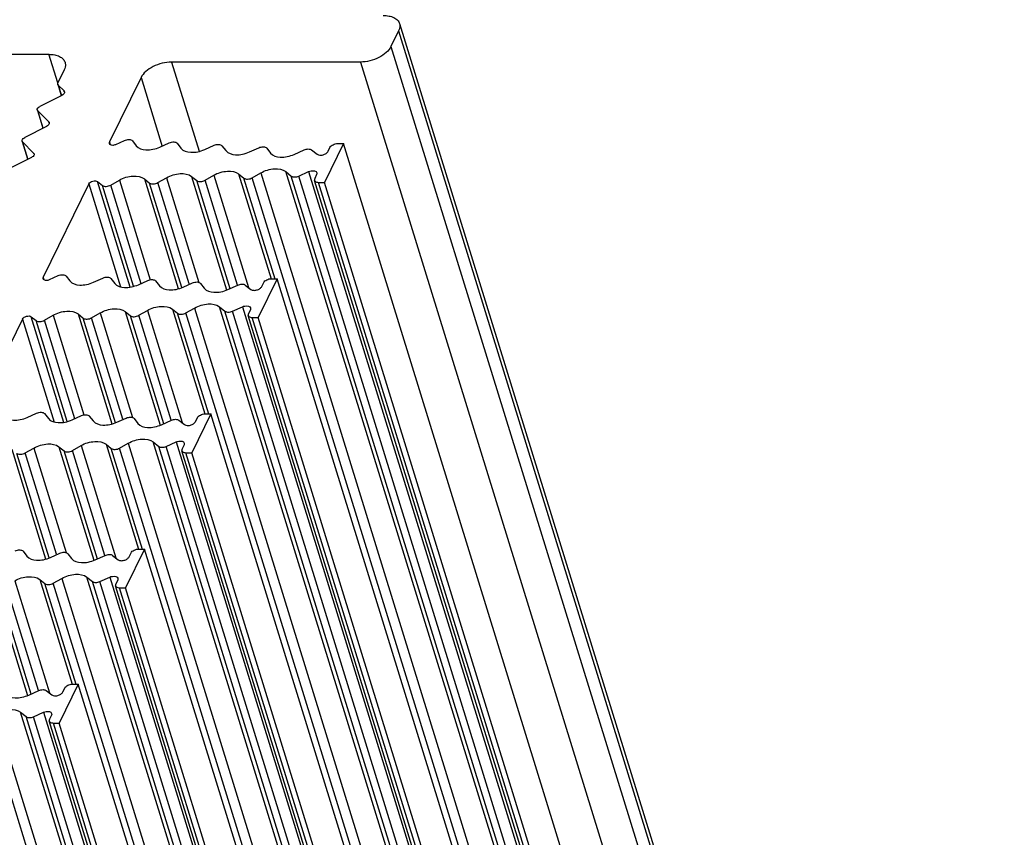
# Model space of a CAD drawing. Header units: millimetres. Extents: x 0 to 594, y 0 to 420.
# Tile 100 of 117: x 534 to 558, y 180 to 200. Entities that reach past the tile are written whole.
import ezdxf

# ---------------------------------------------------------------- set-up
doc = ezdxf.new("R2010")
doc.units = ezdxf.units.MM
doc.header["$LTSCALE"] = 32.67
doc.layers.add('3_ALL_AXES', color=7, linetype='CONTINUOUS')

msp = doc.modelspace()

# ---------------------------------------------------------------- linework, layer by layer
at = {"layer": '3_ALL_AXES', "color": 7, "linetype": 'CONTINUOUS'}
for p, q in [((543.39726, 199.95371), (557.92124, 152.95409)), ((543.37664, 199.77656), (543.19362, 199.40359)), ((531.66215, 199.21634), (534.97797, 199.21634)), ((542.45796, 199.03063), (537.92634, 199.03063)), ((535.34758, 198.84338), (535.19488, 198.53221)), ((537.19067, 198.65766), (536.43217, 197.11199)), ((535.19076, 198.49678), (535.2743, 198.22643)), ((535.20137, 198.47946), (535.34253, 198.33702)), ((535.29076, 198.23151), (534.76392, 197.96442)), ((534.70154, 197.87624), (534.83613, 197.44068)), ((534.71215, 197.85892), (534.97705, 197.59161)), ((534.9247, 197.48558), (534.39787, 197.21849)), ((534.33549, 197.1303), (534.47008, 196.69475)), ((534.3461, 197.11299), (534.611, 196.84568)), ((536.58734, 197.05501), (536.79463, 197.14815)), ((536.98434, 197.13781), (537.07568, 197.01992)), ((537.64466, 196.98881), (537.8696, 197.08988)), ((538.05931, 197.07954), (538.15065, 196.96164)), ((538.71971, 196.93058), (538.94457, 197.03161)), ((539.13427, 197.02126), (539.22561, 196.90338)), ((539.79474, 196.87233), (540.01953, 196.97334)), ((540.20924, 196.96299), (540.30012, 196.8457)), ((542.05063, 197.07442), (541.59306, 196.14201)), ((541.68279, 196.88794), (541.72855, 196.98118)), ((541.91247, 197.07442), (542.05063, 197.07442)), ((556.5746, 150.07481), (542.05063, 197.07442)), ((534.55865, 196.73965), (534.03182, 196.47256)), ((540.86924, 196.81467), (541.10711, 196.92154)), ((541.28584, 196.92211), (541.42092, 196.8164)), ((537.59673, 196.13689), (537.80377, 196.25478)), ((538.40332, 196.28585), (538.52902, 196.18482)), ((538.72888, 196.19517), (538.93592, 196.31305)), ((539.53552, 196.34409), (539.66118, 196.24309)), ((539.86104, 196.25344), (540.06704, 196.37073)), ((540.66662, 196.40176), (540.79959, 196.29489)), ((540.97776, 196.29432), (541.2166, 196.40003)), ((541.40826, 196.32849), (541.3625, 196.23525)), ((535.93773, 196.10444), (534.83985, 193.86719)), ((536.14883, 196.16141), (536.26471, 196.06827)), ((536.46457, 196.07862), (536.67162, 196.19651)), ((537.27112, 196.22762), (537.39686, 196.12655)), ((555.88133, 149.19135), (541.35735, 196.19096)), ((541.4549, 196.14201), (541.59306, 196.14201)), ((556.11704, 149.14239), (541.59306, 196.14201)), ((534.99502, 193.81021), (535.20232, 193.90335)), ((535.39202, 193.893), (535.48336, 193.77511)), ((536.05234, 193.74401), (536.27728, 193.84508)), ((536.46699, 193.83473), (536.55833, 193.71684)), ((537.12739, 193.68577), (537.35225, 193.78681)), ((537.54196, 193.77646), (537.63329, 193.65857)), ((538.20242, 193.62753), (538.42722, 193.72853)), ((538.61692, 193.71819), (538.7078, 193.6009)), ((539.27693, 193.56986), (539.51479, 193.67674)), ((539.69352, 193.67731), (539.8286, 193.57159)), ((540.45831, 193.82962), (540.00074, 192.8972)), ((540.09048, 193.64313), (540.13623, 193.73638)), ((540.32015, 193.82962), (540.45831, 193.82962)), ((554.98229, 146.83), (540.45831, 193.82962)), ((534.87225, 192.83382), (535.0793, 192.95171)), ((535.6788, 192.98281), (535.80455, 192.88174)), ((536.00441, 192.89209), (536.21146, 193.00998)), ((536.811, 193.04105), (536.9367, 192.94002)), ((537.13657, 192.95036), (537.3436, 193.06825)), ((537.9432, 193.09929), (538.06886, 192.99829)), ((538.26872, 193.00863), (538.47472, 193.12592)), ((539.0743, 193.15696), (539.20727, 193.05008)), ((539.38545, 193.04951), (539.62428, 193.15523)), ((554.28901, 145.94654), (539.76503, 192.94616)), ((539.81594, 193.08369), (539.77018, 192.99044)), ((534.34541, 192.85963), (533.24753, 190.62238)), ((534.55651, 192.91661), (534.67239, 192.82347)), ((539.86258, 192.8972), (540.00074, 192.8972)), ((554.52472, 145.89759), (540.00074, 192.8972)), ((534.46002, 190.4992), (534.68496, 190.60027)), ((534.87467, 190.58993), (534.96601, 190.47204)), ((538.86599, 190.58481), (538.40843, 189.6524)), ((538.72783, 190.58481), (538.86599, 190.58481)), ((553.38997, 143.5852), (538.86599, 190.58481)), ((535.53507, 190.44097), (535.75993, 190.542)), ((535.94964, 190.53166), (536.04098, 190.41377)), ((536.6101, 190.38273), (536.8349, 190.48373)), ((537.02461, 190.47338), (537.11548, 190.35609)), ((537.68461, 190.32506), (537.92247, 190.43193)), ((538.1012, 190.4325), (538.23629, 190.32679)), ((538.49816, 190.39833), (538.54391, 190.49157)), ((536.67641, 189.76383), (536.8824, 189.88112)), ((537.48198, 189.91216), (537.61495, 189.80528)), ((537.79313, 189.80471), (538.03196, 189.91042)), ((534.41209, 189.64728), (534.61914, 189.76518)), ((535.21869, 189.79624), (535.34439, 189.69521)), ((535.54425, 189.70556), (535.75129, 189.82344)), ((536.35088, 189.85449), (536.47654, 189.75348)), ((552.69669, 142.70174), (538.17271, 189.70135)), ((538.22362, 189.83888), (538.17786, 189.74564)), ((538.27027, 189.6524), (538.40843, 189.6524)), ((552.93241, 142.65278), (538.40843, 189.6524)), ((534.35732, 187.28685), (534.44866, 187.16896)), ((537.27367, 187.34001), (536.81611, 186.40759)), ((537.13551, 187.34001), (537.27367, 187.34001)), ((551.79765, 140.3404), (537.27367, 187.34001)), ((535.01778, 187.13792), (535.24258, 187.23893)), ((535.43229, 187.22858), (535.52316, 187.11129)), ((536.09229, 187.08025), (536.33015, 187.18713)), ((536.50889, 187.1877), (536.64397, 187.08199)), ((536.90584, 187.15353), (536.9516, 187.24677)), ((534.75856, 186.60968), (534.88423, 186.50868)), ((535.08409, 186.51902), (535.29008, 186.63632)), ((535.88967, 186.66735), (536.02264, 186.56047)), ((536.20081, 186.5599), (536.43965, 186.66562)), ((536.6313, 186.59408), (536.58555, 186.50084)), ((551.10437, 139.45693), (536.58039, 186.45655)), ((536.67795, 186.40759), (536.81611, 186.40759)), ((551.34009, 139.40798), (536.81611, 186.40759)), ((535.68135, 184.09521), (535.22379, 183.16279)), ((535.31352, 183.90872), (535.35928, 184.00196)), ((535.54319, 184.09521), (535.68135, 184.09521)), ((550.20533, 137.09559), (535.68135, 184.09521)), ((534.49997, 183.83545), (534.73784, 183.94233)), ((534.91657, 183.9429), (535.05165, 183.83718)), ((534.29735, 183.42255), (534.43032, 183.31567)), ((534.60849, 183.3151), (534.84733, 183.42082)), ((535.03898, 183.34927), (534.99323, 183.25603)), ((549.51205, 136.21213), (534.98807, 183.21174)), ((535.08563, 183.16279), (535.22379, 183.16279)), ((549.74777, 136.16318), (535.22379, 183.16279))]:
    msp.add_line(p, q, dxfattribs=at)
at = {"layer": '3_ALL_AXES', "color": 9, "linetype": 'CONTINUOUS'}
for p, q in [((543.37664, 199.77656), (557.90062, 152.77695)), ((543.19362, 199.40359), (557.7176, 152.40398)), ((535.18986, 198.53066), (534.97797, 199.21634)), ((537.92634, 199.03063), (538.58789, 196.88984)), ((542.45796, 199.03063), (556.98194, 152.03101)), ((537.19067, 198.65766), (537.70101, 197.00623)), ((535.20137, 198.47946), (535.2791, 198.22791)), ((535.34834, 198.31822), (535.34253, 198.33702)), ((534.84068, 197.44299), (534.71215, 197.85892)), ((534.98285, 197.57284), (534.97705, 197.59161)), ((534.47463, 196.69705), (534.3461, 197.11299)), ((536.43217, 197.11199), (536.45137, 197.04986)), ((534.6168, 196.82691), (534.611, 196.84568)), ((537.80377, 196.25478), (538.58018, 193.74233)), ((538.40336, 196.28582), (539.24564, 193.56019)), ((538.93593, 196.31306), (539.7686, 193.61856)), ((539.53552, 196.34409), (540.31321, 193.82747)), ((540.4097, 193.82088), (539.66118, 196.24309)), ((554.38502, 149.25382), (539.86104, 196.25344)), ((540.06703, 196.37073), (554.59101, 149.37111)), ((555.1906, 149.40215), (540.66662, 196.40177)), ((555.32357, 149.29527), (540.79959, 196.29489)), ((555.50174, 149.2947), (540.97776, 196.29432)), ((541.2166, 196.40003), (555.74058, 149.40042)), ((535.93773, 196.10444), (536.70138, 193.63328)), ((536.93247, 193.62554), (536.14883, 196.16141)), ((537.01198, 193.65011), (536.26471, 196.06827)), ((537.19733, 193.70739), (536.46457, 196.07862)), ((536.67162, 196.19651), (537.41069, 193.80487)), ((537.2712, 196.22755), (538.0858, 193.59149)), ((538.17202, 193.61814), (537.39686, 196.12655)), ((538.34848, 193.7042), (537.59673, 196.13689)), ((539.33186, 193.58684), (538.52902, 196.18482)), ((539.5078, 193.67458), (538.72888, 196.19517)), ((555.97888, 149.14239), (541.4549, 196.14201)), ((534.83985, 193.86719), (534.85905, 193.80505)), ((535.0793, 192.95171), (535.81837, 190.56006)), ((535.67888, 192.98275), (536.49348, 190.34669)), ((536.21146, 193.00998), (536.98786, 190.49752)), ((536.81104, 193.04102), (537.65332, 190.31539)), ((537.73954, 190.34203), (536.9367, 192.94002)), ((537.91549, 190.42977), (537.13657, 192.95036)), ((537.34361, 193.06825), (538.17628, 190.37375)), ((537.9432, 193.09929), (538.72089, 190.58267)), ((538.81738, 190.57608), (538.06886, 192.99829)), ((552.7927, 146.00902), (538.26872, 193.00863)), ((538.47472, 193.12592), (552.9987, 146.12631)), ((553.59828, 146.15735), (539.0743, 193.15696)), ((553.73125, 146.05047), (539.20727, 193.05008)), ((553.90943, 146.0499), (539.38545, 193.04951)), ((539.62428, 193.15523), (554.14826, 146.15561)), ((534.34541, 192.85963), (535.10906, 190.38848)), ((535.34015, 190.38073), (534.55651, 192.91661)), ((535.41966, 190.4053), (534.67239, 192.82347)), ((535.60502, 190.46258), (534.87225, 192.83382)), ((536.5797, 190.37333), (535.80455, 192.88174)), ((536.75617, 190.4594), (536.00441, 192.89209)), ((554.38656, 145.89759), (539.86258, 192.8972)), ((536.8824, 189.88112), (551.40638, 142.8815)), ((552.00596, 142.91254), (537.48198, 189.91216)), ((538.03197, 189.91042), (552.55595, 142.91081)), ((534.08656, 189.73794), (534.90117, 187.10188)), ((534.98739, 187.12853), (534.21223, 189.63694)), ((535.16385, 187.2146), (534.41209, 189.64728)), ((534.61914, 189.76518), (535.39555, 187.25272)), ((535.21872, 189.79621), (536.061, 187.07059)), ((536.14722, 187.09723), (535.34439, 189.69521)), ((536.32317, 187.18497), (535.54425, 189.70556)), ((535.7513, 189.82345), (536.58396, 187.12895)), ((536.35088, 189.85449), (537.12857, 187.33787)), ((537.22506, 187.33128), (536.47654, 189.75348)), ((551.20039, 142.76421), (536.67641, 189.76383)), ((552.13893, 142.80566), (537.61495, 189.80528)), ((552.31711, 142.80509), (537.79313, 189.80471)), ((552.79425, 142.65278), (538.27027, 189.6524)), ((533.6264, 186.55141), (534.46869, 183.82578)), ((534.15898, 186.57865), (534.99164, 183.88414)), ((534.75856, 186.60968), (535.53626, 184.09306)), ((535.29008, 186.63632), (549.81406, 139.6367)), ((550.41364, 139.66774), (535.88966, 186.66735)), ((550.54662, 139.56086), (536.02264, 186.56047)), ((550.72479, 139.56029), (536.20081, 186.5599)), ((536.43965, 186.66562), (550.96363, 139.66601)), ((534.5549, 183.85243), (533.75207, 186.45041)), ((534.73085, 183.94017), (533.95193, 186.46075)), ((535.63274, 184.08647), (534.88423, 186.50868)), ((549.60807, 139.51941), (535.08409, 186.51902)), ((551.20193, 139.40798), (536.67795, 186.40759)), ((548.01575, 136.27461), (533.49177, 183.27422)), ((533.69776, 183.39151), (548.22174, 136.3919)), ((548.82132, 136.42293), (534.29734, 183.42255)), ((548.9543, 136.31606), (534.43032, 183.31567)), ((549.13247, 136.31549), (534.60849, 183.3151)), ((534.84733, 183.42082), (549.37131, 136.4212)), ((549.60961, 136.16318), (535.08563, 183.16279))]:
    msp.add_line(p, q, dxfattribs=at)
at = {"layer": '3_ALL_AXES', "color": 7, "linetype": 'CONTINUOUS'}
for points, knots in [([(543.00703, 200.14953), (543.05395, 200.14953), (543.14242, 200.14201), (543.26131, 200.10473), (543.35197, 200.04264), (543.38801, 199.98357), (543.39726, 199.95371)], [0, 0, 0, 0, 0.30350298, 0.57004803, 0.79780326, 1, 1, 1, 1]), ([(543.39726, 199.95371), (543.40147, 199.94012), (543.41304, 199.88044), (543.39695, 199.81794), (543.37664, 199.77656)], [0, 0, 0, 0, 0.23586554, 1, 1, 1, 1]), ([(543.19362, 199.40359), (543.16697, 199.34928), (543.07866, 199.24522), (542.83859, 199.08922), (542.61049, 199.03063), (542.45796, 199.03063)], [0, 0, 0, 0, 0.21219557, 0.4649752, 1, 1, 1, 1]), ([(534.97797, 199.21634), (535.02493, 199.21634), (535.11339, 199.20887), (535.23228, 199.17154), (535.32286, 199.10944), (535.35897, 199.0504), (535.3682, 199.02053)], [0, 0, 0, 0, 0.30375218, 0.56998946, 0.7977859, 1, 1, 1, 1]), ([(535.3682, 199.02053), (535.37239, 199.00695), (535.38403, 198.94728), (535.36789, 198.88477), (535.34758, 198.84338)], [0, 0, 0, 0, 0.23564973, 1, 1, 1, 1]), ([(537.92634, 199.03063), (537.7738, 199.03063), (537.5457, 198.97204), (537.30563, 198.81604), (537.21733, 198.71197), (537.19067, 198.65766)], [0, 0, 0, 0, 0.5350248, 0.78780443, 1, 1, 1, 1]), ([(535.35309, 198.31968), (535.3553, 198.31252), (535.35491, 198.27264), (535.3178, 198.24523), (535.29076, 198.23151)], [0, 0, 0, 0, 0.1982389, 1, 1, 1, 1]), ([(534.70159, 197.87625), (534.69938, 197.88342), (534.69977, 197.9233), (534.73688, 197.95071), (534.76392, 197.96442)], [0, 0, 0, 0, 0.1982389, 1, 1, 1, 1]), ([(534.98757, 197.5743), (534.9898, 197.56709), (534.98933, 197.52692), (534.95194, 197.49939), (534.9247, 197.48558)], [0, 0, 0, 0, 0.1981289, 1, 1, 1, 1]), ([(534.33554, 197.13032), (534.33333, 197.13749), (534.33372, 197.17737), (534.37083, 197.20478), (534.39787, 197.21849)], [0, 0, 0, 0, 0.1982389, 1, 1, 1, 1]), ([(536.42805, 197.07641), (536.43114, 197.0662), (536.45495, 197.04042), (536.51645, 197.033), (536.56341, 197.04426), (536.58734, 197.05501)], [0, 0, 0, 0, 0.18299781, 0.55000156, 1, 1, 1, 1]), ([(536.79463, 197.14815), (536.82916, 197.16367), (536.89384, 197.17941), (536.96704, 197.16014), (536.98434, 197.13781)], [0, 0, 0, 0, 0.57263137, 1, 1, 1, 1]), ([(537.07568, 197.01992), (537.12758, 196.95293), (537.28539, 196.91138), (537.48032, 196.93005), (537.59129, 196.96483), (537.64466, 196.98881)], [0, 0, 0, 0, 0.42574404, 0.70601561, 1, 1, 1, 1]), ([(537.8696, 197.08988), (537.90413, 197.1054), (537.96881, 197.12114), (538.04201, 197.10187), (538.05931, 197.07954)], [0, 0, 0, 0, 0.57263107, 1, 1, 1, 1]), ([(538.15065, 196.96164), (538.20255, 196.89465), (538.3604, 196.85311), (538.55535, 196.87179), (538.66633, 196.9066), (538.71971, 196.93058)], [0, 0, 0, 0, 0.42574619, 0.70602152, 1, 1, 1, 1]), ([(538.94457, 197.03161), (538.97909, 197.04712), (539.04377, 197.06287), (539.11697, 197.0436), (539.13427, 197.02126)], [0, 0, 0, 0, 0.57263107, 1, 1, 1, 1]), ([(540.01953, 196.97334), (540.05406, 196.98885), (540.11874, 197.0046), (540.19194, 196.98532), (540.20924, 196.96299)], [0, 0, 0, 0, 0.5726311, 1, 1, 1, 1]), ([(541.72855, 196.98118), (541.74298, 197.01058), (541.80404, 197.05668), (541.87433, 197.07442), (541.91247, 197.07442)], [0, 0, 0, 0, 0.4619649, 1, 1, 1, 1]), ([(534.62152, 196.82837), (534.62375, 196.82116), (534.62328, 196.78099), (534.58589, 196.75346), (534.55865, 196.73965)], [0, 0, 0, 0, 0.1981289, 1, 1, 1, 1]), ([(539.22561, 196.90338), (539.27752, 196.83638), (539.43539, 196.79483), (539.63037, 196.81352), (539.74136, 196.84835), (539.79474, 196.87233)], [0, 0, 0, 0, 0.42574633, 0.706025, 1, 1, 1, 1]), ([(540.30012, 196.8457), (540.35203, 196.7787), (540.5099, 196.73716), (540.70488, 196.75585), (540.81586, 196.79068), (540.86924, 196.81467)], [0, 0, 0, 0, 0.42574824, 0.70602656, 1, 1, 1, 1]), ([(541.10711, 196.92154), (541.13828, 196.93554), (541.19864, 196.95035), (541.26441, 196.93889), (541.28584, 196.92211)], [0, 0, 0, 0, 0.55661378, 1, 1, 1, 1]), ([(541.42092, 196.8164), (541.43775, 196.80327), (541.4874, 196.79022), (541.5633, 196.79984), (541.63471, 196.83111), (541.67279, 196.86755), (541.68279, 196.88794)], [0, 0, 0, 0, 0.2168966, 0.49005161, 0.76926871, 1, 1, 1, 1]), ([(536.67162, 196.19651), (536.77134, 196.2533), (536.97226, 196.31506), (537.19909, 196.28551), (537.27112, 196.22762)], [0, 0, 0, 0, 0.55394462, 1, 1, 1, 1]), ([(537.80377, 196.25478), (537.90351, 196.31157), (538.10446, 196.37336), (538.33129, 196.34374), (538.40332, 196.28585)], [0, 0, 0, 0, 0.55396375, 1, 1, 1, 1]), ([(538.93592, 196.31305), (539.03567, 196.36985), (539.23664, 196.43165), (539.46348, 196.40199), (539.53552, 196.34409)], [0, 0, 0, 0, 0.55397803, 1, 1, 1, 1]), ([(539.66118, 196.24309), (539.68519, 196.22379), (539.7608, 196.21388), (539.82779, 196.2345), (539.86104, 196.25344)], [0, 0, 0, 0, 0.44600111, 1, 1, 1, 1]), ([(540.06704, 196.37073), (540.16678, 196.42752), (540.36775, 196.48932), (540.59459, 196.45966), (540.66662, 196.40176)], [0, 0, 0, 0, 0.55397931, 1, 1, 1, 1]), ([(540.79959, 196.29489), (540.8207, 196.27792), (540.88631, 196.26599), (540.94655, 196.2805), (540.97776, 196.29432)], [0, 0, 0, 0, 0.4423613, 1, 1, 1, 1]), ([(541.2166, 196.40003), (541.2367, 196.40891), (541.29808, 196.42955), (541.39949, 196.41777), (541.41341, 196.37278)], [0, 0, 0, 0, 0.31814891, 1, 1, 1, 1]), ([(535.93773, 196.10444), (535.95525, 196.14012), (536.03015, 196.18126), (536.11929, 196.18516), (536.14883, 196.16141)], [0, 0, 0, 0, 0.51193418, 1, 1, 1, 1]), ([(536.26471, 196.06827), (536.28872, 196.04898), (536.36433, 196.03907), (536.43132, 196.05969), (536.46457, 196.07862)], [0, 0, 0, 0, 0.44600119, 1, 1, 1, 1]), ([(537.39686, 196.12655), (537.42087, 196.10725), (537.49649, 196.09734), (537.56347, 196.11796), (537.59673, 196.13689)], [0, 0, 0, 0, 0.4460011, 1, 1, 1, 1]), ([(538.52902, 196.18482), (538.55303, 196.16552), (538.62864, 196.15561), (538.69563, 196.17623), (538.72888, 196.19517)], [0, 0, 0, 0, 0.4460011, 1, 1, 1, 1]), ([(541.35736, 196.19096), (541.35963, 196.18348), (541.3805, 196.1499), (541.42478, 196.14201), (541.4549, 196.14201)], [0, 0, 0, 0, 0.20604324, 1, 1, 1, 1]), ([(535.20232, 193.90335), (535.23684, 193.91886), (535.30152, 193.93461), (535.37472, 193.91534), (535.39202, 193.893)], [0, 0, 0, 0, 0.57263137, 1, 1, 1, 1]), ([(534.83573, 193.83161), (534.83883, 193.82139), (534.86264, 193.79562), (534.92413, 193.7882), (534.97109, 193.79946), (534.99502, 193.81021)], [0, 0, 0, 0, 0.18299781, 0.55000156, 1, 1, 1, 1]), ([(535.48336, 193.77511), (535.53526, 193.70813), (535.69307, 193.66658), (535.888, 193.68524), (535.99897, 193.72003), (536.05234, 193.74401)], [0, 0, 0, 0, 0.42574404, 0.70601561, 1, 1, 1, 1]), ([(536.27728, 193.84508), (536.31181, 193.86059), (536.37649, 193.87634), (536.44969, 193.85706), (536.46699, 193.83473)], [0, 0, 0, 0, 0.57263107, 1, 1, 1, 1]), ([(536.55833, 193.71684), (536.61024, 193.64985), (536.76808, 193.6083), (536.96304, 193.62698), (537.07401, 193.66179), (537.12739, 193.68577)], [0, 0, 0, 0, 0.42574619, 0.70602152, 1, 1, 1, 1]), ([(537.35225, 193.78681), (537.38678, 193.80232), (537.45146, 193.81807), (537.52465, 193.79879), (537.54196, 193.77646)], [0, 0, 0, 0, 0.57263107, 1, 1, 1, 1]), ([(537.63329, 193.65857), (537.6852, 193.59157), (537.84307, 193.55003), (538.03805, 193.56872), (538.14904, 193.60354), (538.20242, 193.62753)], [0, 0, 0, 0, 0.42574633, 0.706025, 1, 1, 1, 1]), ([(538.42722, 193.72853), (538.46174, 193.74405), (538.52642, 193.75979), (538.59962, 193.74052), (538.61692, 193.71819)], [0, 0, 0, 0, 0.5726311, 1, 1, 1, 1]), ([(539.51479, 193.67674), (539.54596, 193.69074), (539.60632, 193.70555), (539.67209, 193.69408), (539.69352, 193.67731)], [0, 0, 0, 0, 0.55661378, 1, 1, 1, 1]), ([(539.8286, 193.57159), (539.84544, 193.55847), (539.89508, 193.54542), (539.97098, 193.55504), (540.0424, 193.5863), (540.08047, 193.62275), (540.09048, 193.64313)], [0, 0, 0, 0, 0.2168966, 0.49005161, 0.76926871, 1, 1, 1, 1]), ([(540.13623, 193.73638), (540.15066, 193.76577), (540.21172, 193.81188), (540.28201, 193.82962), (540.32015, 193.82962)], [0, 0, 0, 0, 0.4619649, 1, 1, 1, 1]), ([(538.7078, 193.6009), (538.75971, 193.5339), (538.91758, 193.49236), (539.11256, 193.51105), (539.22354, 193.54588), (539.27693, 193.56986)], [0, 0, 0, 0, 0.42574824, 0.70602656, 1, 1, 1, 1]), ([(537.3436, 193.06825), (537.44335, 193.12504), (537.64432, 193.18684), (537.87117, 193.15719), (537.9432, 193.09929)], [0, 0, 0, 0, 0.55397803, 1, 1, 1, 1]), ([(538.47472, 193.12592), (538.57446, 193.18272), (538.77543, 193.24451), (539.00227, 193.21486), (539.0743, 193.15696)], [0, 0, 0, 0, 0.55397931, 1, 1, 1, 1]), ([(539.62428, 193.15523), (539.64438, 193.16411), (539.70577, 193.18475), (539.80717, 193.17297), (539.82109, 193.12797)], [0, 0, 0, 0, 0.31814891, 1, 1, 1, 1]), ([(534.34541, 192.85963), (534.36293, 192.89532), (534.43784, 192.93646), (534.52697, 192.94035), (534.55651, 192.91661)], [0, 0, 0, 0, 0.51193418, 1, 1, 1, 1]), ([(535.0793, 192.95171), (535.17902, 193.00849), (535.37994, 193.07026), (535.60677, 193.0407), (535.6788, 192.98281)], [0, 0, 0, 0, 0.55394462, 1, 1, 1, 1]), ([(536.21146, 193.00998), (536.31119, 193.06677), (536.51214, 193.12855), (536.73898, 193.09894), (536.811, 193.04105)], [0, 0, 0, 0, 0.55396375, 1, 1, 1, 1]), ([(536.9367, 192.94002), (536.96071, 192.92072), (537.03633, 192.91081), (537.10331, 192.93143), (537.13657, 192.95036)], [0, 0, 0, 0, 0.4460011, 1, 1, 1, 1]), ([(538.06886, 192.99829), (538.09287, 192.97899), (538.16849, 192.96908), (538.23547, 192.9897), (538.26872, 193.00863)], [0, 0, 0, 0, 0.44600111, 1, 1, 1, 1]), ([(539.20727, 193.05008), (539.22838, 193.03312), (539.294, 193.02119), (539.35423, 193.0357), (539.38545, 193.04951)], [0, 0, 0, 0, 0.4423613, 1, 1, 1, 1]), ([(539.76504, 192.94616), (539.76731, 192.93868), (539.78818, 192.9051), (539.83246, 192.8972), (539.86258, 192.8972)], [0, 0, 0, 0, 0.20604324, 1, 1, 1, 1]), ([(534.67239, 192.82347), (534.6964, 192.80417), (534.77201, 192.79426), (534.839, 192.81488), (534.87225, 192.83382)], [0, 0, 0, 0, 0.44600119, 1, 1, 1, 1]), ([(535.80455, 192.88174), (535.82856, 192.86244), (535.90417, 192.85253), (535.97116, 192.87316), (536.00441, 192.89209)], [0, 0, 0, 0, 0.4460011, 1, 1, 1, 1]), ([(534.68496, 190.60027), (534.71949, 190.61579), (534.78417, 190.63153), (534.85737, 190.61226), (534.87467, 190.58993)], [0, 0, 0, 0, 0.57263107, 1, 1, 1, 1]), ([(538.54391, 190.49157), (538.55834, 190.52097), (538.6194, 190.56707), (538.68969, 190.58481), (538.72783, 190.58481)], [0, 0, 0, 0, 0.4619649, 1, 1, 1, 1]), ([(533.89105, 190.53031), (533.94294, 190.46333), (534.10075, 190.42178), (534.29568, 190.44044), (534.40665, 190.47523), (534.46002, 190.4992)], [0, 0, 0, 0, 0.42574404, 0.70601561, 1, 1, 1, 1]), ([(534.96601, 190.47204), (535.01792, 190.40505), (535.17576, 190.3635), (535.37072, 190.38218), (535.4817, 190.41699), (535.53507, 190.44097)], [0, 0, 0, 0, 0.42574619, 0.70602152, 1, 1, 1, 1]), ([(535.75993, 190.542), (535.79446, 190.55752), (535.85914, 190.57326), (535.93233, 190.55399), (535.94964, 190.53166)], [0, 0, 0, 0, 0.57263107, 1, 1, 1, 1]), ([(536.04098, 190.41377), (536.09289, 190.34677), (536.25075, 190.30522), (536.44573, 190.32391), (536.55672, 190.35874), (536.6101, 190.38273)], [0, 0, 0, 0, 0.42574633, 0.706025, 1, 1, 1, 1]), ([(536.8349, 190.48373), (536.86943, 190.49924), (536.93411, 190.51499), (537.0073, 190.49572), (537.02461, 190.47338)], [0, 0, 0, 0, 0.5726311, 1, 1, 1, 1]), ([(537.11548, 190.35609), (537.16739, 190.28909), (537.32526, 190.24755), (537.52024, 190.26624), (537.63122, 190.30107), (537.68461, 190.32506)], [0, 0, 0, 0, 0.42574824, 0.70602656, 1, 1, 1, 1]), ([(537.92247, 190.43193), (537.95364, 190.44594), (538.014, 190.46074), (538.07977, 190.44928), (538.1012, 190.4325)], [0, 0, 0, 0, 0.55661378, 1, 1, 1, 1]), ([(538.23629, 190.32679), (538.25312, 190.31366), (538.30276, 190.30061), (538.37866, 190.31024), (538.45008, 190.3415), (538.48815, 190.37795), (538.49816, 190.39833)], [0, 0, 0, 0, 0.2168966, 0.49005161, 0.76926871, 1, 1, 1, 1]), ([(534.61914, 189.76518), (534.71887, 189.82197), (534.91982, 189.88375), (535.14666, 189.85414), (535.21869, 189.79624)], [0, 0, 0, 0, 0.55396375, 1, 1, 1, 1]), ([(535.75129, 189.82344), (535.85104, 189.88024), (536.052, 189.94204), (536.27885, 189.91238), (536.35088, 189.85449)], [0, 0, 0, 0, 0.55397803, 1, 1, 1, 1]), ([(536.8824, 189.88112), (536.98215, 189.93792), (537.18311, 189.99971), (537.40995, 189.97005), (537.48198, 189.91216)], [0, 0, 0, 0, 0.55397931, 1, 1, 1, 1]), ([(538.03196, 189.91042), (538.05207, 189.9193), (538.11345, 189.93994), (538.21486, 189.92816), (538.22878, 189.88317)], [0, 0, 0, 0, 0.31814891, 1, 1, 1, 1]), ([(534.21223, 189.63694), (534.23624, 189.61764), (534.31185, 189.60773), (534.37884, 189.62835), (534.41209, 189.64728)], [0, 0, 0, 0, 0.4460011, 1, 1, 1, 1]), ([(535.34439, 189.69521), (535.3684, 189.67591), (535.44401, 189.666), (535.511, 189.68662), (535.54425, 189.70556)], [0, 0, 0, 0, 0.4460011, 1, 1, 1, 1]), ([(536.47654, 189.75348), (536.50055, 189.73418), (536.57617, 189.72428), (536.64315, 189.7449), (536.67641, 189.76383)], [0, 0, 0, 0, 0.44600111, 1, 1, 1, 1]), ([(537.61495, 189.80528), (537.63606, 189.78831), (537.70168, 189.77638), (537.76191, 189.79089), (537.79313, 189.80471)], [0, 0, 0, 0, 0.4423613, 1, 1, 1, 1]), ([(538.17272, 189.70136), (538.17499, 189.69388), (538.19586, 189.6603), (538.24014, 189.6524), (538.27027, 189.6524)], [0, 0, 0, 0, 0.20604324, 1, 1, 1, 1]), ([(534.16761, 187.2972), (534.20214, 187.31271), (534.26682, 187.32846), (534.34002, 187.30918), (534.35732, 187.28685)], [0, 0, 0, 0, 0.57263107, 1, 1, 1, 1]), ([(535.24258, 187.23893), (535.27711, 187.25444), (535.34179, 187.27019), (535.41498, 187.25091), (535.43229, 187.22858)], [0, 0, 0, 0, 0.5726311, 1, 1, 1, 1]), ([(536.9516, 187.24677), (536.96602, 187.27616), (537.02708, 187.32227), (537.09737, 187.34001), (537.13551, 187.34001)], [0, 0, 0, 0, 0.4619649, 1, 1, 1, 1]), ([(534.44866, 187.16896), (534.50057, 187.10196), (534.65843, 187.06042), (534.85341, 187.07911), (534.9644, 187.11394), (535.01778, 187.13792)], [0, 0, 0, 0, 0.42574633, 0.706025, 1, 1, 1, 1]), ([(535.52316, 187.11129), (535.57507, 187.04429), (535.73294, 187.00275), (535.92792, 187.02144), (536.03891, 187.05627), (536.09229, 187.08025)], [0, 0, 0, 0, 0.42574824, 0.70602656, 1, 1, 1, 1]), ([(536.33015, 187.18713), (536.36132, 187.20113), (536.42168, 187.21594), (536.48745, 187.20447), (536.50889, 187.1877)], [0, 0, 0, 0, 0.55661378, 1, 1, 1, 1]), ([(536.64397, 187.08199), (536.6608, 187.06886), (536.71044, 187.05581), (536.78635, 187.06543), (536.85776, 187.09669), (536.89584, 187.13314), (536.90584, 187.15353)], [0, 0, 0, 0, 0.2168966, 0.49005161, 0.76926871, 1, 1, 1, 1]), ([(534.15897, 186.57864), (534.25872, 186.63544), (534.45968, 186.69724), (534.68653, 186.66758), (534.75856, 186.60968)], [0, 0, 0, 0, 0.55397803, 1, 1, 1, 1]), ([(535.29008, 186.63632), (535.38983, 186.69311), (535.59079, 186.75491), (535.81763, 186.72525), (535.88967, 186.66735)], [0, 0, 0, 0, 0.55397931, 1, 1, 1, 1]), ([(536.02264, 186.56047), (536.04374, 186.54351), (536.10936, 186.53158), (536.16959, 186.54609), (536.20081, 186.5599)], [0, 0, 0, 0, 0.4423613, 1, 1, 1, 1]), ([(536.43965, 186.66562), (536.45975, 186.6745), (536.52113, 186.69514), (536.62254, 186.68336), (536.63646, 186.63837)], [0, 0, 0, 0, 0.31814891, 1, 1, 1, 1]), ([(534.88423, 186.50868), (534.90824, 186.48938), (534.98385, 186.47947), (535.05084, 186.50009), (535.08409, 186.51902)], [0, 0, 0, 0, 0.44600111, 1, 1, 1, 1]), ([(536.5804, 186.45655), (536.58267, 186.44907), (536.60354, 186.41549), (536.64783, 186.40759), (536.67795, 186.40759)], [0, 0, 0, 0, 0.20604324, 1, 1, 1, 1]), ([(534.73784, 183.94233), (534.769, 183.95633), (534.82936, 183.97114), (534.89513, 183.95967), (534.91657, 183.9429)], [0, 0, 0, 0, 0.55661378, 1, 1, 1, 1]), ([(535.35928, 184.00196), (535.3737, 184.03136), (535.43476, 184.07746), (535.50506, 184.09521), (535.54319, 184.09521)], [0, 0, 0, 0, 0.4619649, 1, 1, 1, 1]), ([(533.93084, 183.86648), (533.98275, 183.79949), (534.14062, 183.75794), (534.3356, 183.77663), (534.44659, 183.81146), (534.49997, 183.83545)], [0, 0, 0, 0, 0.42574824, 0.70602656, 1, 1, 1, 1]), ([(535.05165, 183.83718), (535.06848, 183.82405), (535.11812, 183.811), (535.19403, 183.82063), (535.26544, 183.85189), (535.30352, 183.88834), (535.31352, 183.90872)], [0, 0, 0, 0, 0.2168966, 0.49005161, 0.76926871, 1, 1, 1, 1]), ([(533.69776, 183.39151), (533.79751, 183.44831), (533.99847, 183.5101), (534.22531, 183.48044), (534.29735, 183.42255)], [0, 0, 0, 0, 0.55397931, 1, 1, 1, 1]), ([(534.43032, 183.31567), (534.45142, 183.29871), (534.51704, 183.28677), (534.57728, 183.30128), (534.60849, 183.3151)], [0, 0, 0, 0, 0.4423613, 1, 1, 1, 1]), ([(534.84733, 183.42082), (534.86743, 183.4297), (534.92881, 183.45034), (535.03022, 183.43856), (535.04414, 183.39356)], [0, 0, 0, 0, 0.31814891, 1, 1, 1, 1]), ([(534.98808, 183.21175), (534.99036, 183.20427), (535.01123, 183.17069), (535.05551, 183.16279), (535.08563, 183.16279)], [0, 0, 0, 0, 0.20604324, 1, 1, 1, 1])]:
    msp.add_open_spline(points, degree=3, knots=knots, dxfattribs=at)
for points in [[(535.19076, 198.49678), (535.18724, 198.50813), (535.18964, 198.52153), (535.19488, 198.53221)], [(535.20137, 198.47946), (535.1966, 198.48427), (535.19276, 198.49031), (535.19076, 198.49678)], [(535.34253, 198.33702), (535.34729, 198.33221), (535.35109, 198.32615), (535.35309, 198.31968)], [(534.71215, 197.85892), (534.70739, 197.86372), (534.70359, 197.86979), (534.70159, 197.87625)], [(534.97705, 197.59161), (534.9818, 197.58681), (534.98557, 197.58075), (534.98757, 197.5743)], [(534.3461, 197.11299), (534.34134, 197.11779), (534.33754, 197.12386), (534.33554, 197.13032)], [(536.43217, 197.11199), (536.42691, 197.10127), (536.42459, 197.08784), (536.42805, 197.07641)], [(534.611, 196.84568), (534.61574, 196.84088), (534.61952, 196.83482), (534.62152, 196.82837)], [(541.41341, 196.37278), (541.4178, 196.35858), (541.4148, 196.34183), (541.40826, 196.32849)], [(541.3625, 196.23525), (541.35595, 196.22191), (541.35303, 196.20518), (541.35736, 196.19096)], [(534.83985, 193.86719), (534.83459, 193.85647), (534.83228, 193.84303), (534.83573, 193.83161)], [(539.77018, 192.99044), (539.76364, 192.9771), (539.76072, 192.96038), (539.76504, 192.94616)], [(539.82109, 193.12797), (539.82549, 193.11377), (539.82249, 193.09703), (539.81594, 193.08369)], [(538.22878, 189.88317), (538.23317, 189.86897), (538.23017, 189.85222), (538.22362, 189.83888)], [(538.17786, 189.74564), (538.17132, 189.7323), (538.1684, 189.71557), (538.17272, 189.70136)], [(536.63646, 186.63837), (536.64085, 186.62417), (536.63785, 186.60742), (536.6313, 186.59408)], [(536.58555, 186.50084), (536.579, 186.4875), (536.57608, 186.47077), (536.5804, 186.45655)], [(534.99323, 183.25603), (534.98668, 183.24269), (534.98376, 183.22597), (534.98808, 183.21175)], [(535.04414, 183.39356), (535.04853, 183.37936), (535.04553, 183.36262), (535.03898, 183.34927)]]:
    msp.add_open_spline(points, degree=3, dxfattribs=at)

doc.saveas('drawing.dxf')
